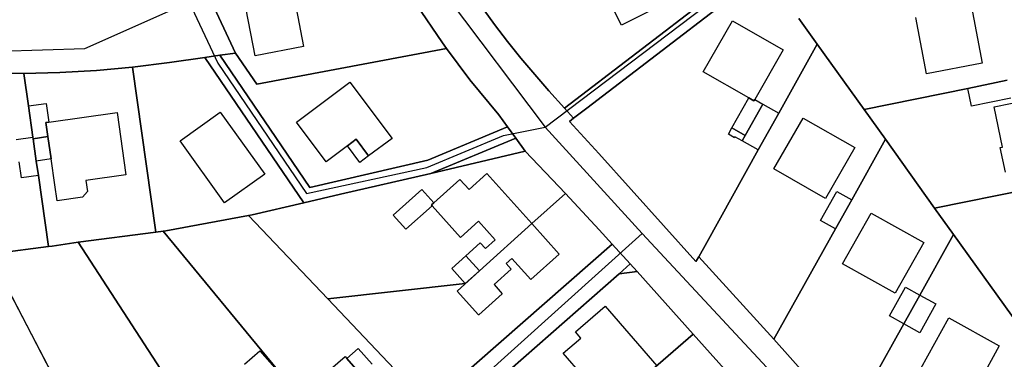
# Model space of a CAD drawing. Extents: x 577960 to 582939, y 6017202 to 6023066.
# Tile 149 of 217: x 579299 to 579480, y 6022112 to 6022174. Entities that reach past the tile are written whole.
import ezdxf

# ---------------------------------------------------------------- set-up
doc = ezdxf.new("R2010")
doc.units = 0
doc.header["$MEASUREMENT"] = 0
doc.linetypes.add('D', pattern=[0])
for name, color, linetype in [('LI__FLUR', 7, 'D'), ('LI__GEB', 7, 'Continuous'), ('LI__STRASSE', 7, 'Continuous')]:
    doc.layers.add(name, color=color, linetype=linetype)

msp = doc.modelspace()

# ---------------------------------------------------------------- linework, layer by layer
at = {"layer": 'LI__FLUR', "color": 8, "linetype": 'D', "true_color": 0x808080}
for p, q in [((579338.516, 6022168.075), (579332.009, 6022181.969)), ((579332.009, 6022181.969), (579338.516, 6022168.075)), ((579427.551, 6022179.727), (579399.102, 6022157.938)), ((579399.102, 6022157.938), (579427.551, 6022179.727)), ((579371.773, 6022177.07), (579376.601, 6022169.963)), ((579376.601, 6022169.963), (579371.773, 6022177.07)), ((579403.2, 6022157.937), (579428.84, 6022177.588)), ((579428.84, 6022177.588), (579403.2, 6022157.937)), ((579386.207, 6022173.351), (579384.308, 6022175.98)), ((579384.308, 6022175.98), (579386.207, 6022173.351)), ((579442.215, 6022174.418), (579445.593, 6022169.71)), ((579445.593, 6022169.71), (579442.215, 6022174.418)), ((579388.596, 6022170.172), (579386.207, 6022173.351)), ((579386.207, 6022173.351), (579388.596, 6022170.172)), ((579377.371, 6022168.923), (579342.405, 6022162.348)), ((579342.405, 6022162.348), (579377.371, 6022168.923)), ((579376.601, 6022169.963), (579377.371, 6022168.923)), ((579377.371, 6022168.923), (579376.601, 6022169.963)), ((579377.371, 6022168.923), (579381.649, 6022163.136)), ((579381.649, 6022163.136), (579377.371, 6022168.923)), ((579391.015, 6022167.154), (579388.596, 6022170.172)), ((579388.596, 6022170.172), (579391.015, 6022167.154)), ((579438.536, 6022157.026), (579445.593, 6022169.71)), ((579445.593, 6022169.71), (579438.536, 6022157.026)), ((579445.593, 6022169.71), (579454.22, 6022157.666)), ((579454.22, 6022157.666), (579445.593, 6022169.71)), ((579326.331, 6022166.346), (579332.879, 6022167.276)), ((579332.879, 6022167.276), (579326.331, 6022166.346)), ((579332.879, 6022167.276), (579335.638, 6022167.666)), ((579335.638, 6022167.666), (579332.879, 6022167.276)), ((579332.879, 6022167.276), (579351.101, 6022140.507)), ((579351.101, 6022140.507), (579332.879, 6022167.276)), ((579335.638, 6022167.666), (579338.516, 6022168.075)), ((579338.516, 6022168.075), (579335.638, 6022167.666)), ((579352.2, 6022143.326), (579335.638, 6022167.666)), ((579335.638, 6022167.666), (579352.2, 6022143.326)), ((579342.405, 6022162.348), (579338.516, 6022168.075)), ((579338.516, 6022168.075), (579342.405, 6022162.348)), ((579393.624, 6022164.105), (579391.015, 6022167.154)), ((579391.015, 6022167.154), (579393.624, 6022164.105)), ((579312.887, 6022164.888), (579319.534, 6022165.497)), ((579319.534, 6022165.497), (579312.887, 6022164.888)), ((579319.534, 6022165.497), (579326.331, 6022166.346)), ((579326.331, 6022166.346), (579319.534, 6022165.497)), ((579323.861, 6022135.101), (579319.534, 6022165.497)), ((579319.534, 6022165.497), (579323.861, 6022135.101)), ((579293.085, 6022164.369), (579299.522, 6022164.328)), ((579299.522, 6022164.328), (579293.085, 6022164.369)), ((579299.522, 6022164.328), (579306.189, 6022164.498)), ((579306.189, 6022164.498), (579299.522, 6022164.328)), ((579300.381, 6022158.341), (579299.522, 6022164.328)), ((579299.522, 6022164.328), (579300.381, 6022158.341)), ((579306.189, 6022164.498), (579312.887, 6022164.888)), ((579312.887, 6022164.888), (579306.189, 6022164.498)), ((579396.163, 6022161.136), (579393.624, 6022164.105)), ((579393.624, 6022164.105), (579396.163, 6022161.136)), ((579381.649, 6022163.136), (579386.967, 6022156.679)), ((579386.967, 6022156.679), (579381.649, 6022163.136)), ((579473.312, 6022161.573), (579454.22, 6022157.666)), ((579454.22, 6022157.666), (579473.312, 6022161.573)), ((579480.549, 6022163.052), (579473.312, 6022161.573)), ((579473.312, 6022161.573), (579480.549, 6022163.052)), ((579399.102, 6022157.938), (579396.163, 6022161.136)), ((579396.163, 6022161.136), (579399.102, 6022157.938)), ((579301.201, 6022152.594), (579300.381, 6022158.341)), ((579300.381, 6022158.341), (579301.201, 6022152.594)), ((579399.102, 6022157.938), (579400.751, 6022156.058)), ((579400.751, 6022156.058), (579399.102, 6022157.938)), ((579400.751, 6022156.058), (579403.2, 6022157.937)), ((579403.2, 6022157.937), (579400.751, 6022156.058)), ((579386.967, 6022156.679), (579388.576, 6022154.459)), ((579388.576, 6022154.459), (579386.967, 6022156.679)), ((579400.011, 6022155.489), (579400.751, 6022156.058)), ((579400.751, 6022156.058), (579400.011, 6022155.489)), ((579434.757, 6022150.23), (579438.536, 6022157.026)), ((579438.536, 6022157.026), (579434.757, 6022150.23)), ((579454.22, 6022157.666), (579458.178, 6022152.188)), ((579458.178, 6022152.188), (579454.22, 6022157.666)), ((579388.576, 6022154.459), (579373.932, 6022148.333)), ((579373.932, 6022148.333), (579388.576, 6022154.459)), ((579390.085, 6022152.37), (579388.576, 6022154.459)), ((579388.576, 6022154.459), (579390.085, 6022152.37)), ((579405.369, 6022149.541), (579400.011, 6022155.489)), ((579400.011, 6022155.489), (579405.369, 6022149.541)), ((579301.241, 6022152.284), (579301.201, 6022152.594)), ((579301.201, 6022152.594), (579301.241, 6022152.284)), ((579301.831, 6022148.176), (579301.241, 6022152.284)), ((579301.241, 6022152.284), (579301.831, 6022148.176)), ((579390.085, 6022152.37), (579374.481, 6022145.894)), ((579374.481, 6022145.894), (579390.085, 6022152.37)), ((579391.824, 6022149.971), (579390.085, 6022152.37)), ((579390.085, 6022152.37), (579391.824, 6022149.971)), ((579458.178, 6022152.188), (579451.95, 6022141.023)), ((579451.95, 6022141.023), (579458.178, 6022152.188)), ((579458.178, 6022152.188), (579467.214, 6022139.533)), ((579467.214, 6022139.533), (579458.178, 6022152.188)), ((579374.481, 6022145.894), (579391.824, 6022149.971)), ((579391.824, 6022149.971), (579374.481, 6022145.894)), ((579391.824, 6022149.971), (579399.241, 6022142.175)), ((579399.241, 6022142.175), (579391.824, 6022149.971)), ((579423.261, 6022129.669), (579405.369, 6022149.541)), ((579405.369, 6022149.541), (579423.261, 6022129.669)), ((579425.291, 6022133.208), (579434.757, 6022150.23)), ((579434.757, 6022150.23), (579425.291, 6022133.208)), ((579302.21, 6022145.527), (579301.831, 6022148.176)), ((579301.831, 6022148.176), (579302.21, 6022145.527)), ((579373.932, 6022148.333), (579352.2, 6022143.326)), ((579352.2, 6022143.326), (579373.932, 6022148.333)), ((579304.079, 6022132.413), (579302.21, 6022145.527)), ((579302.21, 6022145.527), (579304.079, 6022132.413)), ((579357.818, 6022142.106), (579374.481, 6022145.894)), ((579374.481, 6022145.894), (579357.818, 6022142.106)), ((579467.214, 6022139.533), (579490.894, 6022144.33)), ((579490.894, 6022144.33), (579467.214, 6022139.533)), ((579351.101, 6022140.507), (579357.818, 6022142.106)), ((579357.818, 6022142.106), (579351.101, 6022140.507)), ((579399.241, 6022142.175), (579393.084, 6022136.657)), ((579393.084, 6022136.657), (579399.241, 6022142.175)), ((579405.479, 6022135.487), (579399.241, 6022142.175)), ((579399.241, 6022142.175), (579405.479, 6022135.487)), ((579341.574, 6022138.249), (579351.101, 6022140.507)), ((579351.101, 6022140.507), (579341.574, 6022138.249)), ((579451.95, 6022141.023), (579448.981, 6022135.706)), ((579448.981, 6022135.706), (579451.95, 6022141.023)), ((579340.915, 6022138.179), (579325.661, 6022135.31)), ((579325.661, 6022135.31), (579340.915, 6022138.179)), ((579340.915, 6022138.179), (579341.574, 6022138.249)), ((579341.574, 6022138.249), (579340.915, 6022138.179)), ((579355.498, 6022122.825), (579340.915, 6022138.179)), ((579340.915, 6022138.179), (579355.498, 6022122.825)), ((579470.722, 6022134.675), (579467.214, 6022139.533)), ((579467.214, 6022139.533), (579470.722, 6022134.675)), ((579393.084, 6022136.657), (579383.407, 6022127.982)), ((579383.407, 6022127.982), (579393.084, 6022136.657)), ((579309.507, 6022133.232), (579323.861, 6022135.101)), ((579323.861, 6022135.101), (579309.507, 6022133.232)), ((579323.861, 6022135.101), (579325.211, 6022135.28)), ((579325.211, 6022135.28), (579323.861, 6022135.101)), ((579325.661, 6022135.31), (579325.211, 6022135.28)), ((579325.211, 6022135.28), (579325.661, 6022135.31)), ((579325.211, 6022135.28), (579346.242, 6022109.721)), ((579346.242, 6022109.721), (579325.211, 6022135.28)), ((579407.828, 6022132.878), (579405.479, 6022135.487)), ((579405.479, 6022135.487), (579407.828, 6022132.878)), ((579448.981, 6022135.706), (579437.635, 6022115.355)), ((579437.635, 6022115.355), (579448.981, 6022135.706)), ((579464.484, 6022123.501), (579470.722, 6022134.675)), ((579470.722, 6022134.675), (579464.484, 6022123.501)), ((579486.435, 6022112.695), (579470.722, 6022134.675)), ((579470.722, 6022134.675), (579486.435, 6022112.695)), ((579304.079, 6022132.413), (579304.719, 6022132.492)), ((579304.719, 6022132.492), (579304.079, 6022132.413)), ((579304.719, 6022132.492), (579309.507, 6022133.232)), ((579309.507, 6022133.232), (579304.719, 6022132.492)), ((579309.507, 6022133.232), (579330.218, 6022101.425)), ((579330.218, 6022101.425), (579309.507, 6022133.232)), ((579374.06, 6022103.283), (579407.828, 6022132.878)), ((579407.828, 6022132.878), (579374.06, 6022103.283)), ((579407.828, 6022132.878), (579411.146, 6022129.22)), ((579411.146, 6022129.22), (579407.828, 6022132.878)), ((579423.821, 6022130.559), (579425.291, 6022133.208)), ((579425.291, 6022133.208), (579423.821, 6022130.559)), ((579293.204, 6022131.064), (579304.079, 6022132.413)), ((579304.079, 6022132.413), (579293.204, 6022131.064)), ((579293.204, 6022131.064), (579310.516, 6022097.988)), ((579310.516, 6022097.988), (579293.204, 6022131.064)), ((579411.146, 6022129.22), (579409.147, 6022127.391)), ((579409.147, 6022127.391), (579411.146, 6022129.22)), ((579412.426, 6022127.811), (579411.146, 6022129.22)), ((579411.146, 6022129.22), (579412.426, 6022127.811)), ((579423.821, 6022130.559), (579423.261, 6022129.669)), ((579423.261, 6022129.669), (579423.821, 6022130.559)), ((579437.635, 6022115.355), (579423.821, 6022130.559)), ((579423.821, 6022130.559), (579437.635, 6022115.355)), ((579409.147, 6022127.391), (579377.409, 6022099.595)), ((579377.409, 6022099.595), (579409.147, 6022127.391)), ((579383.407, 6022127.982), (579380.798, 6022125.643)), ((579380.798, 6022125.643), (579383.407, 6022127.982)), ((579412.426, 6022127.811), (579409.147, 6022127.391)), ((579409.147, 6022127.391), (579412.426, 6022127.811)), ((579422.761, 6022116.305), (579412.426, 6022127.811)), ((579412.426, 6022127.811), (579422.761, 6022116.305)), ((579380.798, 6022125.643), (579355.498, 6022122.825)), ((579355.498, 6022122.825), (579380.798, 6022125.643)), ((579461.536, 6022118.213), (579464.484, 6022123.501)), ((579464.484, 6022123.501), (579461.536, 6022118.213)), ((579374.06, 6022103.283), (579355.498, 6022122.825)), ((579355.498, 6022122.825), (579374.06, 6022103.283)), ((579451.109, 6022099.542), (579461.536, 6022118.213)), ((579461.536, 6022118.213), (579451.109, 6022099.542)), ((579422.761, 6022116.305), (579388.544, 6022086.71)), ((579388.544, 6022086.71), (579422.761, 6022116.305)), ((579434.436, 6022103.271), (579422.761, 6022116.305)), ((579422.761, 6022116.305), (579434.436, 6022103.271)), ((579437.635, 6022115.355), (579444.102, 6022108.078)), ((579444.102, 6022108.078), (579437.635, 6022115.355))]:
    msp.add_line(p, q, dxfattribs=at)
at = {"layer": 'LI__GEB', "color": 5, "linetype": 'D', "true_color": 0x0000ff}
for p, q in [((579409.588, 6022173.21), (579404.81, 6022182.646)), ((579342.135, 6022167.555), (579339.656, 6022180.43)), ((579419.564, 6022178.258), (579409.588, 6022173.21)), ((579349.642, 6022176.341), (579351.001, 6022169.264)), ((579474.012, 6022176.556), (579475.991, 6022166.191)), ((579465.735, 6022164.232), (579463.746, 6022174.598)), ((579424.602, 6022164.584), (579429.99, 6022174.019)), ((579429.99, 6022174.019), (579439.336, 6022168.681)), ((579351.001, 6022169.264), (579342.135, 6022167.555)), ((579439.336, 6022168.681), (579434.098, 6022159.506)), ((579475.991, 6022166.191), (579465.735, 6022164.232)), ((579433.008, 6022159.795), (579424.602, 6022164.584)), ((579349.732, 6022155.351), (579359.578, 6022162.707)), ((579359.578, 6022162.707), (579367.334, 6022152.331)), ((579473.312, 6022161.573), (579480.549, 6022163.052)), ((579473.982, 6022158.275), (579473.312, 6022161.573)), ((579433.958, 6022159.256), (579433.008, 6022159.795)), ((579481.229, 6022159.754), (579473.982, 6022158.275)), ((579478.16, 6022158.154), (579488.336, 6022160.273)), ((579300.381, 6022158.341), (579303.66, 6022158.811)), ((579301.201, 6022152.594), (579300.381, 6022158.341)), ((579303.66, 6022158.811), (579304.15, 6022155.352)), ((579432.368, 6022152.899), (579435.587, 6022158.666)), ((579434.098, 6022159.506), (579433.958, 6022159.256)), ((579435.587, 6022158.666), (579438.536, 6022157.026)), ((579479.699, 6022150.758), (579478.16, 6022158.154)), ((579304.15, 6022155.352), (579316.685, 6022157.141)), ((579316.685, 6022157.141), (579318.334, 6022145.646)), ((579328.34, 6022151.893), (579335.707, 6022157.18)), ((579335.707, 6022157.18), (579343.874, 6022145.775)), ((579438.536, 6022157.026), (579434.757, 6022150.23)), ((579437.646, 6022146.731), (579443.024, 6022156.097)), ((579443.024, 6022156.097), (579452.52, 6022150.649)), ((579304.15, 6022155.352), (579303.58, 6022155.272)), ((579303.58, 6022155.272), (579304.15, 6022155.352)), ((579303.58, 6022155.272), (579303.96, 6022152.673)), ((579303.96, 6022152.673), (579303.58, 6022155.272)), ((579355.179, 6022148.064), (579349.732, 6022155.351)), ((579429.239, 6022153.109), (579429.899, 6022154.288)), ((579429.899, 6022154.288), (579432.368, 6022152.899)), ((579298.102, 6022152.144), (579301.201, 6022152.594)), ((579301.241, 6022152.284), (579301.201, 6022152.594)), ((579301.201, 6022152.594), (579301.241, 6022152.284)), ((579303.96, 6022152.673), (579301.241, 6022152.284)), ((579301.241, 6022152.284), (579303.96, 6022152.673)), ((579303.96, 6022152.673), (579304.55, 6022148.565)), ((579304.55, 6022148.565), (579303.96, 6022152.673)), ((579430.369, 6022152.469), (579429.239, 6022153.109)), ((579430.459, 6022152.619), (579430.369, 6022152.469)), ((579431.798, 6022151.879), (579430.459, 6022152.619)), ((579431.798, 6022151.879), (579432.368, 6022152.899)), ((579432.368, 6022152.899), (579431.798, 6022151.879)), ((579301.241, 6022152.284), (579301.831, 6022148.176)), ((579301.831, 6022148.176), (579301.241, 6022152.284)), ((579336.506, 6022140.498), (579328.34, 6022151.893)), ((579359.098, 6022150.992), (579355.179, 6022148.064)), ((579360.707, 6022152.202), (579359.098, 6022150.992)), ((579363.016, 6022149.113), (579360.707, 6022152.202)), ((579367.334, 6022152.331), (579363.016, 6022149.113)), ((579434.757, 6022150.23), (579431.798, 6022151.879)), ((579452.52, 6022150.649), (579447.142, 6022141.273)), ((579479.309, 6022150.678), (579479.699, 6022150.758)), ((579480.249, 6022146.16), (579479.309, 6022150.678)), ((579299.122, 6022145.087), (579298.692, 6022148.046)), ((579304.55, 6022148.565), (579301.831, 6022148.176)), ((579301.831, 6022148.176), (579302.21, 6022145.527)), ((579305.239, 6022143.777), (579304.55, 6022148.565)), ((579302.21, 6022145.527), (579299.122, 6022145.087)), ((579318.334, 6022145.646), (579310.967, 6022144.597)), ((579343.874, 6022145.775), (579336.506, 6022140.498)), ((579381.498, 6022142.935), (579384.797, 6022145.893)), ((579384.797, 6022145.893), (579393.084, 6022136.657)), ((579447.142, 6022141.273), (579437.646, 6022146.731)), ((579305.659, 6022140.849), (579305.239, 6022143.777)), ((579310.967, 6022144.597), (579311.257, 6022142.578)), ((579375.001, 6022140.476), (579379.819, 6022144.804)), ((579379.819, 6022144.804), (579381.498, 6022142.935)), ((579311.257, 6022142.578), (579310.307, 6022141.518)), ((579367.544, 6022138.228), (579372.802, 6022142.935)), ((579372.802, 6022142.935), (579375.001, 6022140.476)), ((579446.232, 6022137.235), (579449.201, 6022142.553)), ((579449.201, 6022142.553), (579451.95, 6022141.023)), ((579310.307, 6022141.518), (579305.659, 6022140.849)), ((579374.711, 6022139.927), (579369.883, 6022135.609)), ((579375.001, 6022140.476), (579374.561, 6022140.086)), ((579374.561, 6022140.086), (579375.001, 6022140.476)), ((579374.561, 6022140.086), (579374.711, 6022139.927)), ((579374.711, 6022139.927), (579374.561, 6022140.086)), ((579379.909, 6022134.119), (579374.711, 6022139.927)), ((579451.95, 6022141.023), (579448.981, 6022135.706)), ((579369.883, 6022135.609), (579367.544, 6022138.228)), ((579450.27, 6022129.249), (579455.518, 6022138.604)), ((579455.518, 6022138.604), (579465.204, 6022133.166)), ((579383.238, 6022137.107), (579379.909, 6022134.119)), ((579386.306, 6022133.689), (579383.238, 6022137.107)), ((579383.407, 6022127.982), (579393.084, 6022136.657)), ((579393.084, 6022136.657), (579383.407, 6022127.982)), ((579393.084, 6022136.657), (579398.111, 6022131.05)), ((579448.981, 6022135.706), (579446.232, 6022137.235)), ((579380.938, 6022130.73), (579383.567, 6022133.099)), ((579383.567, 6022133.099), (579384.507, 6022132.07)), ((579384.507, 6022132.07), (579386.306, 6022133.689)), ((579465.204, 6022133.166), (579459.956, 6022123.821)), ((579378.349, 6022128.392), (579380.938, 6022130.73)), ((579383.407, 6022127.982), (579380.938, 6022130.73)), ((579380.938, 6022130.73), (579383.407, 6022127.982)), ((579398.111, 6022131.05), (579392.873, 6022126.352)), ((579389.365, 6022130.26), (579388.315, 6022129.321)), ((579388.315, 6022129.321), (579389.275, 6022128.251)), ((579392.873, 6022126.352), (579389.365, 6022130.26)), ((579459.956, 6022123.821), (579450.27, 6022129.249)), ((579380.798, 6022125.643), (579378.349, 6022128.392)), ((579379.289, 6022124.203), (579383.437, 6022127.942)), ((579383.407, 6022127.982), (579380.798, 6022125.643)), ((579383.437, 6022127.942), (579383.407, 6022127.982)), ((579389.275, 6022128.251), (579386.106, 6022125.413)), ((579386.106, 6022125.413), (579387.595, 6022123.753)), ((579383.247, 6022119.825), (579379.289, 6022124.203)), ((579387.595, 6022123.753), (579383.307, 6022119.875)), ((579458.917, 6022119.673), (579461.876, 6022124.96)), ((579464.484, 6022123.501), (579461.536, 6022118.213)), ((579461.536, 6022118.213), (579464.484, 6022123.501)), ((579461.876, 6022124.96), (579464.484, 6022123.501)), ((579464.484, 6022123.501), (579467.433, 6022121.861)), ((579467.433, 6022121.861), (579464.484, 6022116.564)), ((579383.307, 6022119.875), (579383.247, 6022119.825)), ((579401.112, 6022116.695), (579406.59, 6022121.446)), ((579406.59, 6022121.446), (579416.066, 6022110.472)), ((579461.536, 6022118.213), (579458.917, 6022119.673)), ((579464.484, 6022116.564), (579461.536, 6022118.213)), ((579464.664, 6022109.987), (579469.852, 6022119.302)), ((579469.852, 6022119.302), (579479.128, 6022114.144)), ((579402.111, 6022115.571), (579401.112, 6022116.695)), ((579398.858, 6022112.777), (579402.111, 6022115.571)), ((579340.164, 6022110.781), (579342.963, 6022113.25)), ((579342.963, 6022113.25), (579348.401, 6022107.092)), ((579359.017, 6022111.84), (579361.116, 6022113.639)), ((579361.116, 6022113.639), (579363.645, 6022110.74)), ((579402.469, 6022108.613), (579398.858, 6022112.777)), ((579479.128, 6022114.144), (579473.95, 6022104.849)), ((579352.709, 6022107.042), (579358.717, 6022112.19)), ((579358.717, 6022112.19), (579359.017, 6022111.84)), ((579359.017, 6022111.84), (579361.515, 6022108.921)), ((579361.515, 6022108.921), (579359.017, 6022111.84))]:
    msp.add_line(p, q, dxfattribs=at)
at = {"layer": 'LI__GEB', "color": 5, "linetype": 'D', "true_color": 0x0100ff}
for p, q in [((579429.899, 6022154.288), (579433.008, 6022159.795)), ((579433.008, 6022159.795), (579433.958, 6022159.256)), ((579435.587, 6022158.666), (579432.368, 6022152.899)), ((579433.958, 6022159.256), (579434.098, 6022159.506)), ((579434.098, 6022159.506), (579435.587, 6022158.666)), ((579432.368, 6022152.899), (579429.899, 6022154.288)), ((579359.098, 6022150.992), (579360.707, 6022152.202)), ((579361.407, 6022147.903), (579359.098, 6022150.992)), ((579360.707, 6022152.202), (579363.016, 6022149.113)), ((579363.016, 6022149.113), (579361.407, 6022147.903))]:
    msp.add_line(p, q, dxfattribs=at)
at = {"layer": 'LI__STRASSE', "color": 251, "linetype": 'D', "true_color": 0x656464}
for p, q in [((579395.523, 6022154.409), (579430.81, 6022181.176)), ((579377.631, 6022178.179), (579395.523, 6022154.409)), ((579310.768, 6022168.886), (579329.995, 6022177.466)), ((579329.995, 6022177.466), (579335.229, 6022166.227)), ((579295.164, 6022168.397), (579310.768, 6022168.886)), ((579335.229, 6022166.227), (579351.568, 6022142.216)), ((579387.815, 6022152.865), (579395.523, 6022154.409)), ((579395.523, 6022154.409), (579413.385, 6022134.827)), ((579373.726, 6022146.978), (579387.815, 6022152.865)), ((579351.568, 6022142.216), (579373.726, 6022146.978)), ((579364.044, 6022090.419), (579413.385, 6022134.827)), ((579413.385, 6022134.827), (579446.021, 6022099.732))]:
    msp.add_line(p, q, dxfattribs=at)

doc.saveas('drawing.dxf')
